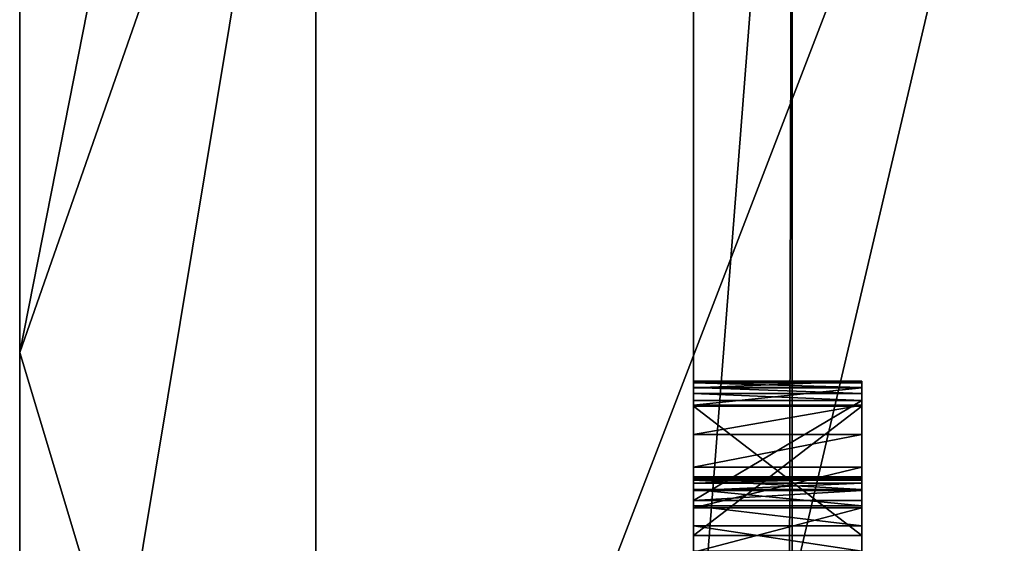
# Model space of a CAD drawing. Header units: millimetres. Extents: x -143 to 143, y -35 to 35.
# Tile 49 of 176: x -143.45 to -140.53, y 14.59 to 16.15. Entities that reach past the tile are written whole.
import ezdxf

# ---------------------------------------------------------------- set-up
doc = ezdxf.new("R2010")
doc.units = ezdxf.units.MM
doc.header["$LTSCALE"] = 65.185185
for name, color, linetype in [('1055', 7, 'CONTINUOUS'), ('1056', 7, 'CONTINUOUS'), ('1348', 7, 'CONTINUOUS'), ('1350', 7, 'CONTINUOUS'), ('1360', 7, 'CONTINUOUS'), ('762', 7, 'CONTINUOUS'), ('763', 7, 'CONTINUOUS'), ('938', 7, 'CONTINUOUS'), ('939', 7, 'CONTINUOUS'), ('940', 7, 'CONTINUOUS'), ('941', 7, 'CONTINUOUS'), ('942', 7, 'CONTINUOUS'), ('943', 7, 'CONTINUOUS'), ('944', 7, 'CONTINUOUS'), ('945', 7, 'CONTINUOUS'), ('946', 7, 'CONTINUOUS'), ('947', 7, 'CONTINUOUS'), ('948', 7, 'CONTINUOUS'), ('959', 7, 'CONTINUOUS'), ('960', 7, 'CONTINUOUS'), ('961', 7, 'CONTINUOUS'), ('962', 7, 'CONTINUOUS')]:
    doc.layers.add(name, color=color, linetype=linetype)

msp = doc.modelspace()

# ---------------------------------------------------------------- linework, layer by layer
at = {"layer": '1055', "color": 7, "linetype": 'CONTINUOUS', "true_color": 0xe0f2ff}
for points in [[(-140.45, 17.7535, -10.25), (-140.45, 10.25, -17.7535), (-142.5713, 12.2337, -15.3406), (-140.45, 17.7535, -10.25)], [(-140.45, 17.7535, -10.25), (-142.5713, 12.2337, -15.3406), (-142.5713, 17.6782, -8.5134), (-140.45, 17.7535, -10.25)], [(-143.45, 15.1593, -8.7433), (-143.45, 17.5), (-142.5713, 17.6782, -8.5134), (-143.45, 15.1593, -8.7433)], [(-142.5713, 12.2337, -15.3406), (-143.45, 15.1593, -8.7433), (-142.5713, 17.6782, -8.5134), (-142.5713, 12.2337, -15.3406)], [(-143.45, 12.3784, -12.3703), (-143.45, 15.1593, -8.7433), (-142.5713, 12.2337, -15.3406), (-143.45, 12.3784, -12.3703)]]:
    msp.add_3dface(points, dxfattribs=at)
at = {"layer": '1056', "color": 7, "linetype": 'CONTINUOUS', "true_color": 0xe0f2ff}
for points in [[(-143.45, 17.5), (-143.45, 15.1593, 8.7433), (-142.5713, 19.6213), (-143.45, 17.5)], [(-142.5713, 19.6213), (-143.45, 15.1593, 8.7433), (-142.5713, 17.6782, 8.5134), (-142.5713, 19.6213)], [(-140.45, 10.25, 17.7535), (-140.45, 17.7535, 10.25), (-142.5713, 12.2337, 15.3406), (-140.45, 10.25, 17.7535)], [(-140.45, 17.7535, 10.25), (-142.5713, 17.6782, 8.5134), (-142.5713, 12.2337, 15.3406), (-140.45, 17.7535, 10.25)], [(-143.45, 15.1593, 8.7433), (-143.45, 12.3784, 12.3703), (-142.5713, 17.6782, 8.5134), (-143.45, 15.1593, 8.7433)], [(-142.5713, 17.6782, 8.5134), (-143.45, 12.3784, 12.3703), (-142.5713, 12.2337, 15.3406), (-142.5713, 17.6782, 8.5134)]]:
    msp.add_3dface(points, dxfattribs=at)
at = {"layer": '1348', "color": 7, "linetype": 'CONTINUOUS', "true_color": 0xe0f2ff}
for points in [[(-140.95, 15, 3.856), (-140.95, 14.6162, 3.856), (-140.95, 14.6162, 3.4722), (-140.95, 15, 3.856)], [(-140.95, 15, 3.856), (-140.95, 14.6162, 3.4722), (-140.95, 15, 3.4722), (-140.95, 15, 3.856)]]:
    msp.add_3dface(points, dxfattribs=at)
at = {"layer": '1350', "color": 7, "linetype": 'CONTINUOUS', "true_color": 0xe0f2ff}
for points in [[(-140.95, 15.0696, 4.6066), (-140.95, 15.0743, 4.7803), (-140.95, 15.0542, 5.0057), (-140.95, 15.0696, 4.6066)], [(-140.95, 15.0555, 4.4547), (-140.95, 15.0696, 4.6066), (-140.95, 15.0542, 5.0057), (-140.95, 15.0555, 4.4547)], [(-140.95, 15.0378, 4.3399), (-140.95, 15.0555, 4.4547), (-140.95, 15.0542, 5.0057), (-140.95, 15.0378, 4.3399)], [(-140.95, 15.0378, 4.3399), (-140.95, 15.0542, 5.0057), (-140.95, 15.0032, 5.1678), (-140.95, 15.0378, 4.3399)], [(-140.95, 15.0165, 4.2356), (-140.95, 15.0378, 4.3399), (-140.95, 15.0032, 5.1678), (-140.95, 15.0165, 4.2356)], [(-140.95, 14.7895, 4.6813), (-140.95, 14.7848, 4.5782), (-140.95, 15.0165, 4.2356), (-140.95, 14.7895, 4.6813)], [(-140.95, 14.7895, 4.6813), (-140.95, 15.0165, 4.2356), (-140.95, 14.8187, 5.4038), (-140.95, 14.7895, 4.6813)], [(-140.95, 14.7848, 4.5782), (-140.95, 14.7707, 4.4629), (-140.95, 15.0165, 4.2356), (-140.95, 14.7848, 4.5782)], [(-140.95, 14.7707, 4.4629), (-140.95, 14.7494, 4.3461), (-140.95, 15.0165, 4.2356), (-140.95, 14.7707, 4.4629)], [(-140.95, 14.7494, 4.3461), (-140.95, 14.7194, 4.2191), (-140.95, 15.0165, 4.2356), (-140.95, 14.7494, 4.3461)], [(-140.95, 15.0165, 4.2356), (-140.95, 15.0032, 5.1678), (-140.95, 14.9155, 5.3106), (-140.95, 15.0165, 4.2356)], [(-140.95, 15.0165, 4.2356), (-140.95, 14.9155, 5.3106), (-140.95, 14.8187, 5.4038), (-140.95, 15.0165, 4.2356)], [(-140.95, 14.7802, 4.837), (-140.95, 14.7895, 4.6813), (-140.95, 14.8187, 5.4038), (-140.95, 14.7802, 4.837)], [(-140.95, 14.7802, 4.837), (-140.95, 14.8187, 5.4038), (-140.95, 14.6975, 5.4751), (-140.95, 14.7802, 4.837)], [(-140.95, 14.7524, 4.9578), (-140.95, 14.7802, 4.837), (-140.95, 14.6975, 5.4751), (-140.95, 14.7524, 4.9578)], [(-140.95, 14.7037, 5.0544), (-140.95, 14.7524, 4.9578), (-140.95, 14.6975, 5.4751), (-140.95, 14.7037, 5.0544)], [(-140.95, 14.6443, 5.1177), (-140.95, 14.7037, 5.0544), (-140.95, 14.6975, 5.4751), (-140.95, 14.6443, 5.1177)], [(-140.95, 14.6443, 5.1177), (-140.95, 14.6975, 5.4751), (-140.95, 14.5667, 5.519), (-140.95, 14.6443, 5.1177)], [(-140.95, 14.5688, 5.1645), (-140.95, 14.6443, 5.1177), (-140.95, 14.5667, 5.519), (-140.95, 14.5688, 5.1645)]]:
    msp.add_3dface(points, dxfattribs=at)
at = {"layer": '1360', "color": 7, "linetype": 'CONTINUOUS', "true_color": 0xe0f2ff}
for points in [[(-141.45, 14.0152, 10.4797), (-141.45, 17.1, 3.7201), (-141.1571, 17.7774, 3.9323), (-141.45, 14.0152, 10.4797)], [(-141.1654, 14.4562, 11.0549), (-141.45, 14.0152, 10.4797), (-141.1571, 17.7774, 3.9323), (-141.1654, 14.4562, 11.0549)], [(-141.45, 17.1, -3.7201), (-141.45, 14.0152, -10.4797), (-141.1571, 17.7774, -3.9323), (-141.45, 17.1, -3.7201)], [(-141.45, 14.0152, -10.4797), (-141.1654, 14.4562, -11.0549), (-141.1571, 17.7774, -3.9323), (-141.45, 14.0152, -10.4797)], [(-141.1571, 14.4605, 11.063), (-141.1654, 14.4562, 11.0549), (-141.1571, 17.7774, 3.9323), (-141.1571, 14.4605, 11.063)], [(-141.1654, 14.4562, -11.0549), (-141.1571, 14.4605, -11.063), (-141.1571, 17.7774, -3.9323), (-141.1654, 14.4562, -11.0549)], [(-140.45, 17.4776, 6.0649), (-141.1571, 14.4605, 11.063), (-141.1571, 17.7774, 3.9323), (-140.45, 17.4776, 6.0649)], [(-141.1571, 14.4605, -11.063), (-140.45, 17.4776, -6.0649), (-141.1571, 17.7774, -3.9323), (-141.1571, 14.4605, -11.063)], [(-140.45, 17.4776, 6.0649), (-140.45, 14.5235, 11.4594), (-141.1571, 14.4605, 11.063), (-140.45, 17.4776, 6.0649)], [(-140.45, 14.5235, -11.4594), (-140.45, 17.4776, -6.0649), (-141.1571, 14.4605, -11.063), (-140.45, 14.5235, -11.4594)]]:
    msp.add_3dface(points, dxfattribs=at)
at = {"layer": '762', "color": 7, "linetype": 'CONTINUOUS', "true_color": 0xe0f2ff}
for points in [[(-143.45, 15.1593, -8.7433), (-143.45, -17.5), (-143.45, 17.5), (-143.45, 15.1593, -8.7433)], [(-143.45, 17.5), (-143.45, -17.5), (-143.45, -15.1593, 8.7433), (-143.45, 17.5)], [(-143.45, 15.1593, 8.7433), (-143.45, 17.5), (-143.45, -15.1593, 8.7433), (-143.45, 15.1593, 8.7433)], [(-143.45, -15.1593, -8.7433), (-143.45, -17.5), (-143.45, 15.1593, -8.7433), (-143.45, -15.1593, -8.7433)], [(-143.45, 12.3784, -12.3703), (-143.45, -15.1593, -8.7433), (-143.45, 15.1593, -8.7433), (-143.45, 12.3784, -12.3703)], [(-143.45, 12.3784, 12.3703), (-143.45, 15.1593, 8.7433), (-143.45, -12.3784, 12.3703), (-143.45, 12.3784, 12.3703)], [(-143.45, -12.3784, 12.3703), (-143.45, 15.1593, 8.7433), (-143.45, -15.1593, 8.7433), (-143.45, -12.3784, 12.3703)]]:
    msp.add_3dface(points, dxfattribs=at)
at = {"layer": '763', "color": 7, "linetype": 'CONTINUOUS', "true_color": 0xe0f2ff}
for points in [[(-141.45, 17.1, -3.7201), (-141.45, 7.8813, -4.3457), (-141.45, 14.0152, -10.4797), (-141.45, 17.1, -3.7201)], [(-141.45, 7.8813, -4.3457), (-141.45, 17.1, -3.7201), (-141.45, 12, -3.382), (-141.45, 7.8813, -4.3457)], [(-141.45, 17.1, 3.7201), (-141.45, 14.0152, 10.4797), (-141.45, 15.0542, 5.0059), (-141.45, 17.1, 3.7201)], [(-141.45, 17.1, -3.7201), (-141.45, 17.1, 3.7201), (-141.45, 14.0757, -3.0106), (-141.45, 17.1, -3.7201)], [(-141.45, 15.0696, 4.6066), (-141.45, 17.1, 3.7201), (-141.45, 15.0743, 4.7803), (-141.45, 15.0696, 4.6066)], [(-141.45, 15.0696, 4.6066), (-141.45, 15.0555, 4.4547), (-141.45, 17.1, 3.7201), (-141.45, 15.0696, 4.6066)], [(-141.45, 15.0743, 4.7803), (-141.45, 17.1, 3.7201), (-141.45, 15.0542, 5.0059), (-141.45, 15.0743, 4.7803)], [(-141.45, 17.1, 3.7201), (-141.45, 15, 3.856), (-141.45, 15, 3.4722), (-141.45, 17.1, 3.7201)], [(-141.45, 17.1, 3.7201), (-141.45, 15, 3.4722), (-141.45, 12, 2.911), (-141.45, 17.1, 3.7201)], [(-141.45, 17.1, 3.7201), (-141.45, 12, 2.911), (-141.45, 14.1582, 2.911), (-141.45, 17.1, 3.7201)], [(-141.45, 14.0333, -0.4392), (-141.45, 17.1, 3.7201), (-141.45, 14.1145, -0.3188), (-141.45, 14.0333, -0.4392)], [(-141.45, 17.1, 3.7201), (-141.45, 14.0333, -0.4392), (-141.45, 13.762, -1.1825), (-141.45, 17.1, 3.7201)], [(-141.45, 14.1145, -0.3188), (-141.45, 17.1, 3.7201), (-141.45, 14.1708, -0.1836), (-141.45, 14.1145, -0.3188)], [(-141.45, 14.1708, -0.1836), (-141.45, 17.1, 3.7201), (-141.45, 14.2016, -0.0638), (-141.45, 14.1708, -0.1836)], [(-141.45, 14.2016, -0.0638), (-141.45, 17.1, 3.7201), (-141.45, 14.2186, 0.0588), (-141.45, 14.2016, -0.0638)], [(-141.45, 14.2186, 0.0588), (-141.45, 17.1, 3.7201), (-141.45, 14.2242, 0.1669), (-141.45, 14.2186, 0.0588)], [(-141.45, 14.2242, 0.1669), (-141.45, 17.1, 3.7201), (-141.45, 14.2011, 0.3997), (-141.45, 14.2242, 0.1669)], [(-141.45, 14.2011, 0.3997), (-141.45, 17.1, 3.7201), (-141.45, 14.1383, 0.5964), (-141.45, 14.2011, 0.3997)], [(-141.45, 14.1383, 0.5964), (-141.45, 17.1, 3.7201), (-141.45, 14.0217, 0.8046), (-141.45, 14.1383, 0.5964)], [(-141.45, 14.0217, 0.8046), (-141.45, 17.1, 3.7201), (-141.45, 13.9756, 1.1338), (-141.45, 14.0217, 0.8046)], [(-141.45, 13.9756, 1.1338), (-141.45, 17.1, 3.7201), (-141.45, 14.0358, 1.1861), (-141.45, 13.9756, 1.1338)], [(-141.45, 14.0358, 1.1861), (-141.45, 17.1, 3.7201), (-141.45, 14.095, 1.2532), (-141.45, 14.0358, 1.1861)], [(-141.45, 14.095, 1.2532), (-141.45, 17.1, 3.7201), (-141.45, 14.1442, 1.3344), (-141.45, 14.095, 1.2532)], [(-141.45, 14.1442, 1.3344), (-141.45, 17.1, 3.7201), (-141.45, 14.1865, 1.4463), (-141.45, 14.1442, 1.3344)], [(-141.45, 14.1865, 1.4463), (-141.45, 17.1, 3.7201), (-141.45, 14.214, 1.573), (-141.45, 14.1865, 1.4463)], [(-141.45, 14.214, 1.573), (-141.45, 17.1, 3.7201), (-141.45, 14.2242, 1.7308), (-141.45, 14.214, 1.573)], [(-141.45, 14.2242, 1.7308), (-141.45, 17.1, 3.7201), (-141.45, 14.198, 1.9761), (-141.45, 14.2242, 1.7308)], [(-141.45, 14.198, 1.9761), (-141.45, 17.1, 3.7201), (-141.45, 14.1276, 2.1798), (-141.45, 14.198, 1.9761)], [(-141.45, 14.1276, 2.1798), (-141.45, 17.1, 3.7201), (-141.45, 14.0174, 2.3727), (-141.45, 14.1276, 2.1798)], [(-141.45, 14.0174, 2.3727), (-141.45, 17.1, 3.7201), (-141.45, 14.1582, 2.5892), (-141.45, 14.0174, 2.3727)], [(-141.45, 14.1582, 2.5892), (-141.45, 17.1, 3.7201), (-141.45, 14.1582, 2.911), (-141.45, 14.1582, 2.5892)], [(-141.45, 14.0757, -3.0106), (-141.45, 17.1, 3.7201), (-141.45, 14.141, -2.8616), (-141.45, 14.0757, -3.0106)], [(-141.45, 14.141, -2.8616), (-141.45, 17.1, 3.7201), (-141.45, 14.1891, -2.6767), (-141.45, 14.141, -2.8616)], [(-141.45, 14.1891, -2.6767), (-141.45, 17.1, 3.7201), (-141.45, 14.2155, -2.4841), (-141.45, 14.1891, -2.6767)], [(-141.45, 14.2155, -2.4841), (-141.45, 17.1, 3.7201), (-141.45, 14.2242, -2.2926), (-141.45, 14.2155, -2.4841)], [(-141.45, 14.2242, -2.2926), (-141.45, 17.1, 3.7201), (-141.45, 14.2115, -2.0426), (-141.45, 14.2242, -2.2926)], [(-141.45, 14.2115, -2.0426), (-141.45, 17.1, 3.7201), (-141.45, 14.1769, -1.8391), (-141.45, 14.2115, -2.0426)], [(-141.45, 14.1769, -1.8391), (-141.45, 17.1, 3.7201), (-141.45, 14.1242, -1.6621), (-141.45, 14.1769, -1.8391)], [(-141.45, 14.1242, -1.6621), (-141.45, 17.1, 3.7201), (-141.45, 14.0617, -1.5259), (-141.45, 14.1242, -1.6621)], [(-141.45, 14.0617, -1.5259), (-141.45, 17.1, 3.7201), (-141.45, 13.9921, -1.4149), (-141.45, 14.0617, -1.5259)], [(-141.45, 13.9921, -1.4149), (-141.45, 17.1, 3.7201), (-141.45, 13.924, -1.3301), (-141.45, 13.9921, -1.4149)], [(-141.45, 13.924, -1.3301), (-141.45, 17.1, 3.7201), (-141.45, 13.8482, -1.2563), (-141.45, 13.924, -1.3301)], [(-141.45, 13.8482, -1.2563), (-141.45, 17.1, 3.7201), (-141.45, 13.762, -1.1825), (-141.45, 13.8482, -1.2563)], [(-141.45, 13.856, -3.2526), (-141.45, 17.1, -3.7201), (-141.45, 13.9782, -3.1481), (-141.45, 13.856, -3.2526)], [(-141.45, 17.1, -3.7201), (-141.45, 13.856, -3.2526), (-141.45, 13.7099, -3.3196), (-141.45, 17.1, -3.7201)], [(-141.45, 13.9782, -3.1481), (-141.45, 17.1, -3.7201), (-141.45, 14.0757, -3.0106), (-141.45, 13.9782, -3.1481)], [(-141.45, 12, -3.382), (-141.45, 17.1, -3.7201), (-141.45, 13.5227, -3.3448), (-141.45, 12, -3.382)], [(-141.45, 13.5227, -3.3448), (-141.45, 17.1, -3.7201), (-141.45, 13.7099, -3.3196), (-141.45, 13.5227, -3.3448)], [(-141.45, 15, 3.856), (-141.45, 17.1, 3.7201), (-141.45, 15.0555, 4.4547), (-141.45, 15, 3.856)], [(-141.45, 15.0555, 4.4547), (-141.45, 15.0378, 4.3399), (-141.45, 15, 3.856), (-141.45, 15.0555, 4.4547)], [(-141.45, 15.0542, 5.0059), (-141.45, 14.0152, 10.4797), (-141.45, 15.0032, 5.1678), (-141.45, 15.0542, 5.0059)], [(-141.45, 15.0378, 4.3399), (-141.45, 15.0165, 4.2356), (-141.45, 15, 3.856), (-141.45, 15.0378, 4.3399)], [(-141.45, 15.0165, 4.2356), (-141.45, 14.7194, 4.2191), (-141.45, 14.6162, 3.856), (-141.45, 15.0165, 4.2356)], [(-141.45, 15, 3.856), (-141.45, 15.0165, 4.2356), (-141.45, 14.6162, 3.856), (-141.45, 15, 3.856)], [(-141.45, 15.0032, 5.1678), (-141.45, 14.0152, 10.4797), (-141.45, 14.9155, 5.3107), (-141.45, 15.0032, 5.1678)], [(-141.45, 15, 3.4722), (-141.45, 14.6162, 3.4722), (-141.45, 12, 2.911), (-141.45, 15, 3.4722)], [(-141.45, 14.9155, 5.3107), (-141.45, 14.0152, 10.4797), (-141.45, 14.8187, 5.4038), (-141.45, 14.9155, 5.3107)], [(-141.45, 14.8187, 5.4038), (-141.45, 14.0152, 10.4797), (-141.45, 14.6975, 5.4751), (-141.45, 14.8187, 5.4038)], [(-141.45, 14.7802, 4.8371), (-141.45, 14.1128, 4.3264), (-141.45, 14.7895, 4.6813), (-141.45, 14.7802, 4.8371)], [(-141.45, 14.7895, 4.6813), (-141.45, 14.1128, 4.3264), (-141.45, 14.7848, 4.5782), (-141.45, 14.7895, 4.6813)], [(-141.45, 14.7848, 4.5782), (-141.45, 14.1128, 4.3264), (-141.45, 14.7707, 4.4629), (-141.45, 14.7848, 4.5782)], [(-141.45, 14.7524, 4.9578), (-141.45, 14.1128, 4.3264), (-141.45, 14.7802, 4.8371), (-141.45, 14.7524, 4.9578)], [(-141.45, 14.7707, 4.4629), (-141.45, 14.1128, 4.3264), (-141.45, 14.7494, 4.3461), (-141.45, 14.7707, 4.4629)], [(-141.45, 14.7037, 5.0544), (-141.45, 14.1128, 4.3264), (-141.45, 14.7524, 4.9578), (-141.45, 14.7037, 5.0544)], [(-141.45, 14.7494, 4.3461), (-141.45, 14.1128, 4.3264), (-141.45, 14.7194, 4.2191), (-141.45, 14.7494, 4.3461)], [(-141.45, 14.7194, 4.2191), (-141.45, 14.1128, 4.3264), (-141.45, 12, 3.8271), (-141.45, 14.7194, 4.2191)], [(-141.45, 14.7194, 4.2191), (-141.45, 12, 3.8271), (-141.45, 14.6162, 3.856), (-141.45, 14.7194, 4.2191)], [(-141.45, 14.6443, 5.1177), (-141.45, 14.1128, 4.3264), (-141.45, 14.7037, 5.0544), (-141.45, 14.6443, 5.1177)], [(-141.45, 14.6975, 5.4751), (-141.45, 14.0152, 10.4797), (-141.45, 14.5667, 5.519), (-141.45, 14.6975, 5.4751)], [(-141.45, 14.5688, 5.1645), (-141.45, 14.1128, 4.3264), (-141.45, 14.6443, 5.1177), (-141.45, 14.5688, 5.1645)], [(-141.45, 12, 3.8271), (-141.45, 14.1582, 3.8271), (-141.45, 14.6162, 3.856), (-141.45, 12, 3.8271)], [(-141.45, 14.1582, 3.8271), (-141.45, 14.1582, 3.4929), (-141.45, 14.6162, 3.856), (-141.45, 14.1582, 3.8271)], [(-141.45, 14.6162, 3.856), (-141.45, 14.1582, 3.4929), (-141.45, 14.6162, 3.4722), (-141.45, 14.6162, 3.856)], [(-141.45, 14.6162, 3.4722), (-141.45, 14.1582, 3.4929), (-141.45, 12, 2.911), (-141.45, 14.6162, 3.4722)]]:
    msp.add_3dface(points, dxfattribs=at)
at = {"layer": '938', "color": 7, "linetype": 'CONTINUOUS', "true_color": 0xe0f2ff}
for points in [[(-141.45, 14.5688, 5.1645), (-141.45, 14.6443, 5.1177), (-140.95, 14.5688, 5.1645), (-141.45, 14.5688, 5.1645)], [(-140.95, 14.5688, 5.1645), (-141.45, 14.6443, 5.1177), (-140.95, 14.6443, 5.1177), (-140.95, 14.5688, 5.1645)]]:
    msp.add_3dface(points, dxfattribs=at)
at = {"layer": '939', "color": 7, "linetype": 'CONTINUOUS', "true_color": 0xe0f2ff}
for points in [[(-141.45, 14.7037, 5.0544), (-141.45, 14.7524, 4.9578), (-140.95, 14.7037, 5.0544), (-141.45, 14.7037, 5.0544)], [(-140.95, 14.7037, 5.0544), (-141.45, 14.7524, 4.9578), (-140.95, 14.7524, 4.9578), (-140.95, 14.7037, 5.0544)], [(-141.45, 14.6443, 5.1177), (-141.45, 14.7037, 5.0544), (-140.95, 14.6443, 5.1177), (-141.45, 14.6443, 5.1177)], [(-140.95, 14.6443, 5.1177), (-141.45, 14.7037, 5.0544), (-140.95, 14.7037, 5.0544), (-140.95, 14.6443, 5.1177)]]:
    msp.add_3dface(points, dxfattribs=at)
at = {"layer": '940', "color": 7, "linetype": 'CONTINUOUS', "true_color": 0xe0f2ff}
for points in [[(-141.45, 14.7802, 4.8371), (-141.45, 14.7895, 4.6813), (-140.95, 14.7802, 4.837), (-141.45, 14.7802, 4.8371)], [(-140.95, 14.7802, 4.837), (-141.45, 14.7895, 4.6813), (-140.95, 14.7895, 4.6813), (-140.95, 14.7802, 4.837)], [(-141.45, 14.7524, 4.9578), (-141.45, 14.7802, 4.8371), (-140.95, 14.7524, 4.9578), (-141.45, 14.7524, 4.9578)], [(-140.95, 14.7524, 4.9578), (-141.45, 14.7802, 4.8371), (-140.95, 14.7802, 4.837), (-140.95, 14.7524, 4.9578)]]:
    msp.add_3dface(points, dxfattribs=at)
at = {"layer": '941', "color": 7, "linetype": 'CONTINUOUS', "true_color": 0xe0f2ff}
for points in [[(-141.45, 14.7895, 4.6813), (-141.45, 14.7848, 4.5782), (-140.95, 14.7895, 4.6813), (-141.45, 14.7895, 4.6813)], [(-140.95, 14.7895, 4.6813), (-141.45, 14.7848, 4.5782), (-140.95, 14.7848, 4.5782), (-140.95, 14.7895, 4.6813)], [(-141.45, 14.7848, 4.5782), (-141.45, 14.7707, 4.4629), (-140.95, 14.7848, 4.5782), (-141.45, 14.7848, 4.5782)], [(-140.95, 14.7848, 4.5782), (-141.45, 14.7707, 4.4629), (-140.95, 14.7707, 4.4629), (-140.95, 14.7848, 4.5782)]]:
    msp.add_3dface(points, dxfattribs=at)
at = {"layer": '942', "color": 7, "linetype": 'CONTINUOUS', "true_color": 0xe0f2ff}
for points in [[(-141.45, 14.7707, 4.4629), (-141.45, 14.7494, 4.3461), (-140.95, 14.7707, 4.4629), (-141.45, 14.7707, 4.4629)], [(-140.95, 14.7707, 4.4629), (-141.45, 14.7494, 4.3461), (-140.95, 14.7494, 4.3461), (-140.95, 14.7707, 4.4629)], [(-141.45, 14.7494, 4.3461), (-141.45, 14.7194, 4.2191), (-140.95, 14.7494, 4.3461), (-141.45, 14.7494, 4.3461)], [(-140.95, 14.7494, 4.3461), (-141.45, 14.7194, 4.2191), (-140.95, 14.7194, 4.2191), (-140.95, 14.7494, 4.3461)]]:
    msp.add_3dface(points, dxfattribs=at)
at = {"layer": '943', "color": 7, "linetype": 'CONTINUOUS', "true_color": 0xe0f2ff}
for points in [[(-141.45, 14.7194, 4.2191), (-141.45, 15.0165, 4.2356), (-140.95, 15.0165, 4.2356), (-141.45, 14.7194, 4.2191)], [(-140.95, 14.7194, 4.2191), (-141.45, 14.7194, 4.2191), (-140.95, 15.0165, 4.2356), (-140.95, 14.7194, 4.2191)]]:
    msp.add_3dface(points, dxfattribs=at)
at = {"layer": '944', "color": 7, "linetype": 'CONTINUOUS', "true_color": 0xe0f2ff}
for points in [[(-141.45, 15.0378, 4.3399), (-141.45, 15.0555, 4.4547), (-140.95, 15.0378, 4.3399), (-141.45, 15.0378, 4.3399)], [(-140.95, 15.0378, 4.3399), (-141.45, 15.0555, 4.4547), (-140.95, 15.0555, 4.4547), (-140.95, 15.0378, 4.3399)], [(-141.45, 15.0165, 4.2356), (-141.45, 15.0378, 4.3399), (-140.95, 15.0165, 4.2356), (-141.45, 15.0165, 4.2356)], [(-140.95, 15.0165, 4.2356), (-141.45, 15.0378, 4.3399), (-140.95, 15.0378, 4.3399), (-140.95, 15.0165, 4.2356)]]:
    msp.add_3dface(points, dxfattribs=at)
at = {"layer": '945', "color": 7, "linetype": 'CONTINUOUS', "true_color": 0xe0f2ff}
for points in [[(-141.45, 15.0696, 4.6066), (-141.45, 15.0743, 4.7803), (-140.95, 15.0696, 4.6066), (-141.45, 15.0696, 4.6066)], [(-140.95, 15.0696, 4.6066), (-141.45, 15.0743, 4.7803), (-140.95, 15.0743, 4.7803), (-140.95, 15.0696, 4.6066)], [(-141.45, 15.0555, 4.4547), (-141.45, 15.0696, 4.6066), (-140.95, 15.0555, 4.4547), (-141.45, 15.0555, 4.4547)], [(-140.95, 15.0555, 4.4547), (-141.45, 15.0696, 4.6066), (-140.95, 15.0696, 4.6066), (-140.95, 15.0555, 4.4547)]]:
    msp.add_3dface(points, dxfattribs=at)
at = {"layer": '946', "color": 7, "linetype": 'CONTINUOUS', "true_color": 0xe0f2ff}
for points in [[(-141.45, 15.0743, 4.7803), (-141.45, 15.0542, 5.0059), (-140.95, 15.0743, 4.7803), (-141.45, 15.0743, 4.7803)], [(-140.95, 15.0743, 4.7803), (-141.45, 15.0542, 5.0059), (-140.95, 15.0542, 5.0057), (-140.95, 15.0743, 4.7803)], [(-141.45, 15.0542, 5.0059), (-141.45, 15.0032, 5.1678), (-140.95, 15.0542, 5.0057), (-141.45, 15.0542, 5.0059)], [(-140.95, 15.0542, 5.0057), (-141.45, 15.0032, 5.1678), (-140.95, 15.0032, 5.1678), (-140.95, 15.0542, 5.0057)]]:
    msp.add_3dface(points, dxfattribs=at)
at = {"layer": '947', "color": 7, "linetype": 'CONTINUOUS', "true_color": 0xe0f2ff}
for points in [[(-141.45, 15.0032, 5.1678), (-141.45, 14.9155, 5.3107), (-140.95, 15.0032, 5.1678), (-141.45, 15.0032, 5.1678)], [(-140.95, 15.0032, 5.1678), (-141.45, 14.9155, 5.3107), (-140.95, 14.9155, 5.3106), (-140.95, 15.0032, 5.1678)], [(-141.45, 14.9155, 5.3107), (-141.45, 14.8187, 5.4038), (-140.95, 14.9155, 5.3106), (-141.45, 14.9155, 5.3107)], [(-140.95, 14.9155, 5.3106), (-141.45, 14.8187, 5.4038), (-140.95, 14.8187, 5.4038), (-140.95, 14.9155, 5.3106)]]:
    msp.add_3dface(points, dxfattribs=at)
at = {"layer": '948', "color": 7, "linetype": 'CONTINUOUS', "true_color": 0xe0f2ff}
for points in [[(-141.45, 14.8187, 5.4038), (-141.45, 14.6975, 5.4751), (-140.95, 14.8187, 5.4038), (-141.45, 14.8187, 5.4038)], [(-140.95, 14.8187, 5.4038), (-141.45, 14.6975, 5.4751), (-140.95, 14.6975, 5.4751), (-140.95, 14.8187, 5.4038)], [(-141.45, 14.6975, 5.4751), (-141.45, 14.5667, 5.519), (-140.95, 14.6975, 5.4751), (-141.45, 14.6975, 5.4751)], [(-140.95, 14.6975, 5.4751), (-141.45, 14.5667, 5.519), (-140.95, 14.5667, 5.519), (-140.95, 14.6975, 5.4751)]]:
    msp.add_3dface(points, dxfattribs=at)
at = {"layer": '959', "color": 7, "linetype": 'CONTINUOUS', "true_color": 0xe0f2ff}
for points in [[(-141.45, 15, 3.856), (-141.45, 14.6162, 3.856), (-140.95, 14.6162, 3.856), (-141.45, 15, 3.856)], [(-140.95, 15, 3.856), (-141.45, 15, 3.856), (-140.95, 14.6162, 3.856), (-140.95, 15, 3.856)]]:
    msp.add_3dface(points, dxfattribs=at)
at = {"layer": '960', "color": 7, "linetype": 'CONTINUOUS', "true_color": 0xe0f2ff}
for points in [[(-141.45, 14.6162, 3.856), (-141.45, 14.6162, 3.4722), (-140.95, 14.6162, 3.4722), (-141.45, 14.6162, 3.856)], [(-140.95, 14.6162, 3.856), (-141.45, 14.6162, 3.856), (-140.95, 14.6162, 3.4722), (-140.95, 14.6162, 3.856)]]:
    msp.add_3dface(points, dxfattribs=at)
at = {"layer": '961', "color": 7, "linetype": 'CONTINUOUS', "true_color": 0xe0f2ff}
for points in [[(-141.45, 14.6162, 3.4722), (-141.45, 15, 3.4722), (-140.95, 15, 3.4722), (-141.45, 14.6162, 3.4722)], [(-140.95, 14.6162, 3.4722), (-141.45, 14.6162, 3.4722), (-140.95, 15, 3.4722), (-140.95, 14.6162, 3.4722)]]:
    msp.add_3dface(points, dxfattribs=at)
at = {"layer": '962', "color": 7, "linetype": 'CONTINUOUS', "true_color": 0xe0f2ff}
for points in [[(-141.45, 15, 3.4722), (-141.45, 15, 3.856), (-140.95, 15, 3.856), (-141.45, 15, 3.4722)], [(-141.45, 15, 3.4722), (-140.95, 15, 3.856), (-140.95, 15, 3.4722), (-141.45, 15, 3.4722)]]:
    msp.add_3dface(points, dxfattribs=at)

doc.saveas('drawing.dxf')
